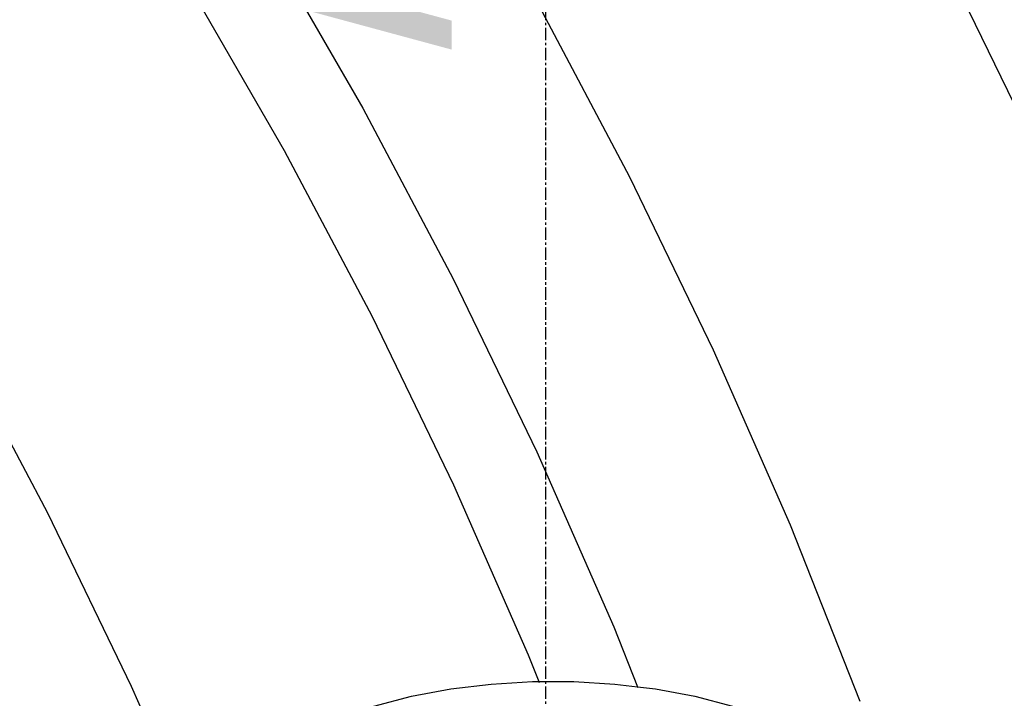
# Model space of a CAD drawing. Extents: x -19547 to -11561, y 2096 to 5601.
# Tile 125 of 168: x -13662 to -13622, y 3068 to 3095. Entities that reach past the tile are written whole.
import ezdxf

# ---------------------------------------------------------------- set-up
doc = ezdxf.new("R2010")
doc.units = 0
doc.header["$MEASUREMENT"] = 0
doc.linetypes.add('CENTER1', pattern=[0.6625, 0.5, -0.075, 0.0125, -0.075])
doc.layers.get('0').update_dxf_attribs({"linetype": 'CONTINUOUS'})
for name, color, linetype in [('ARNOTE', 3, 'CONTINUOUS'), ('CENTERLINE', 3, 'CENTER1'), ('TANK-SLOPE', 2, 'CONTINUOUS')]:
    doc.layers.add(name, color=color, linetype=linetype)
doc.styles.add('ISO1', font='SIMPFRAC.shx', dxfattribs={"width": 0.85, "oblique": 15})

# ---------------------------------------------------------------- blocks, each defined once
blk = doc.blocks.new('8-10 TANKS')
for p, q in [((5.354, 38.128), (7.292, 34.772)), ((19.145, 37.332), (20.778, 33.957)), ((3.83, 37.187), (5.715, 33.922)), ((10.827, 36.813), (12.639, 33.393)), ((7.292, 34.772), (9.104, 31.352)), ((5.715, 33.922), (7.477, 30.596)), ((12.639, 33.393), (14.319, 29.923)), ((9.104, 31.352), (10.783, 27.882)), ((7.477, 30.596), (9.111, 27.221)), ((-0.84, 30.077), (0.972, 26.657)), ((14.319, 29.923), (15.859, 26.417)), ((10.783, 27.882), (12.324, 24.376)), ((9.111, 27.221), (10.609, 23.811)), ((0.972, 26.657), (2.652, 23.187)), ((15.859, 26.417), (17.254, 22.888)), ((12.324, 24.376), (12.799, 23.174)), ((10.609, 23.811), (10.819, 23.279)), ((2.652, 23.187), (3.825, 20.515)), ((8.268, 22.982), (9.057, 23.13)), ((9.057, 23.13), (9.868, 23.229)), ((9.868, 23.229), (10.693, 23.279)), ((10.693, 23.279), (10.819, 23.279)), ((10.819, 23.279), (11.522, 23.279)), ((10.819, 23.279), (10.826, 23.262)), ((11.522, 23.279), (12.347, 23.229)), ((12.347, 23.229), (12.799, 23.174)), ((12.799, 23.174), (13.158, 23.13)), ((12.8, 23.169), (12.804, 23.161)), ((13.158, 23.13), (13.946, 22.982)), ((7.511, 22.787), (8.268, 22.982)), ((13.946, 22.982), (14.704, 22.787))]:
    blk.add_line(p, q)

msp = doc.modelspace()

# ---------------------------------------------------------------- linework, layer by layer
at = {"layer": 'CENTERLINE', "color": 3, "linetype": 'CENTER1'}
msp.add_line((-13640.628, 3062.545), (-13640.628, 3216.116), dxfattribs=at)

# ---------------------------------------------------------------- block references
at = {"layer": 'TANK-SLOPE', "xscale": 2, "yscale": 2, "zscale": 2}
msp.add_blockref('8-10 TANKS', (-13662.551, 3022.285), dxfattribs=at)

# ---------------------------------------------------------------- texts
at = {"layer": 'ARNOTE', "style": 'ISO1', "oblique": 15, "text_generation_flag": 6, "width": 1.035276}
msp.add_text('FILL PIPE', height=9, rotation=269.8643, dxfattribs=at).set_placement((-13644.402, 3093.148, 0))

doc.saveas('drawing.dxf')
